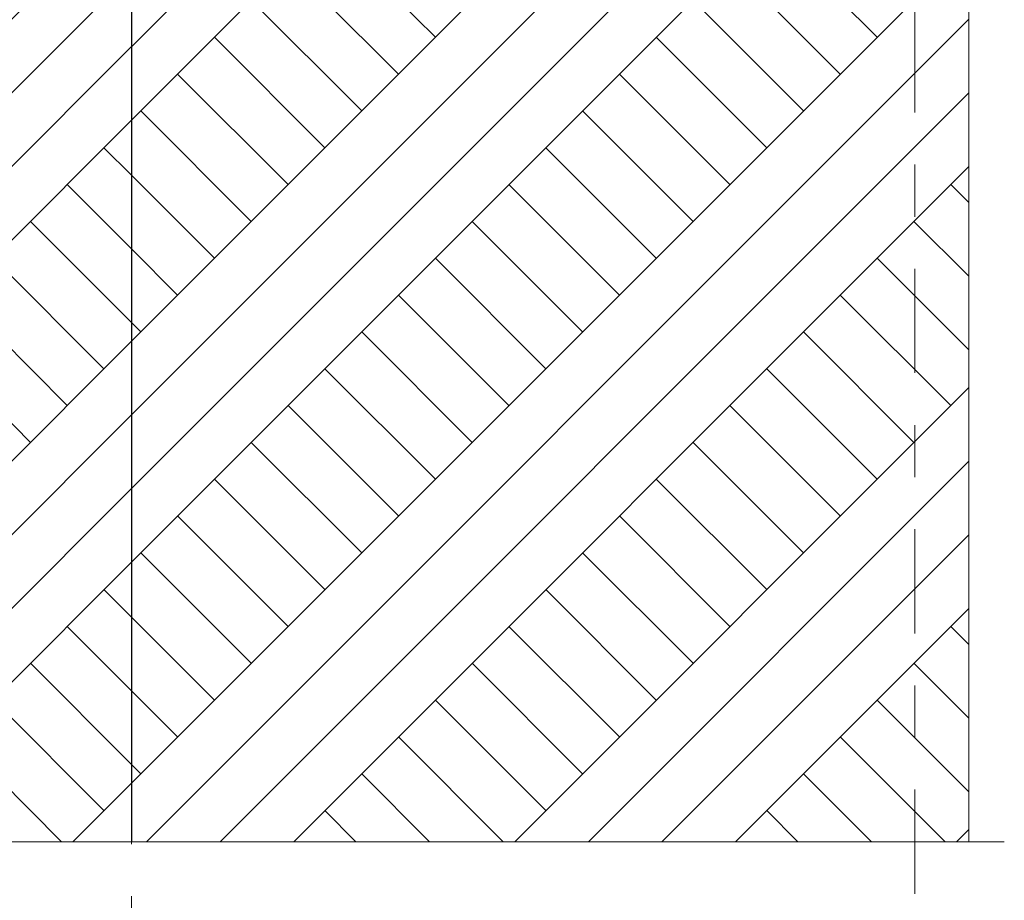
# Model space of a CAD drawing. Header units: metres. Extents: x -52 to 321, y -8 to 26.
# Tile 83 of 256: x -12.05 to -10.16, y -3.21 to -1.52. Entities that reach past the tile are written whole.
import ezdxf
from ezdxf.enums import TextEntityAlignment as Align

# ---------------------------------------------------------------- set-up
doc = ezdxf.new("R2010")
doc.units = ezdxf.units.M
doc.header["$MEASUREMENT"] = 0
doc.linetypes.add('Achse', pattern=[0.4, 0.2, -0.1, 0, -0.1])
doc.linetypes.add('Raster', pattern=[0.4, 0.2, -0.1, 0, -0.1])
for name, color, linetype in [('60 Gelände 2D Übersicht', 7, 'Continuous'), ('60 Gelände Hänle', 7, 'Continuous'), ('60 Grenzen', 7, 'Continuous')]:
    doc.layers.add(name, color=color, linetype=linetype)
doc.styles.add('ERSTELLTER_STIL_1', font='arial.ttf')
pattern_1 = [(45, (-33357.27905, 0), (-0.2121320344, 0.2121320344), []), (45, (-33357.34976, 0.0707), (-0.424264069, 0.424264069), []), (45, (-33357.4205, 0.1414), (-0.424264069, 0.424264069), []), (135, (-33357.49118, 0.21213), (0.07071067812, 0.07071067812), [0.3, -0.3])]

# ---------------------------------------------------------------- blocks, each defined once
blk = doc.blocks.new('Standard-Rastermarker[5]_1', base_point=(-10.3336, 25))
at = {"layer": '60 Grenzen', "color": 7, "linetype": 'Raster', "lineweight": 13}
blk.add_line((-10.3336, 24), (-10.3336, -6), dxfattribs=at)
at = {"layer": '60 Grenzen', "color": 7, "lineweight": 13, "style": 'ERSTELLTER_STIL_1'}
for tag, p in [('AC_MarkerText_1_0', (-10.3336, 25.5)), ('AC_MarkerText_1_1', (-10.3336, -7.2))]:
    blk.add_attdef(tag, text='', height=0.3, rotation=360, dxfattribs=at).set_placement(p, align=Align.TOP_CENTER)

msp = doc.modelspace()

# ---------------------------------------------------------------- hatches: boundary and pattern name
at = {"layer": '60 Gelände Hänle', "linetype": 'Continuous', "lineweight": 18, "true_color": 0x9f9f9f}
h = msp.add_hatch(dxfattribs=at)
h.set_pattern_fill('Boden__gewachsen_0001', color=253, style=0, pattern_type=2)
h.set_pattern_definition(pattern_1)
h.paths.add_polyline_path([(-11.8375, -3.1), (-10.2299, -3.1), (-10.2299, -0.4879), (-10.5274, -0.5075), (-10.7509, -0.5229), (-10.9781, -0.5391), (-11.2096, -0.5563), (-11.4459, -0.5744), (-11.6875, -0.5937), (-11.8375, -0.6061)])
h = msp.add_hatch(dxfattribs=at)
h.set_pattern_fill('Boden__gewachsen_0001', color=253, style=0, pattern_type=2)
h.set_pattern_definition(pattern_1)
h.paths.add_polyline_path([(-15.5017, -2.5), (-15.5017, -3.1), (-11.8378, -3.1), (-11.8378, -0.6038), (-12.041, -0.6117), (-12.1347, -0.6149), (-12.955, -0.6455), (-13.475, -0.665), (-14.2608, -0.6925), (-14.5613, -0.7036), (-14.6658, -0.7074), (-15.5015, -0.7361), (-15.5015, -2.5)])
at = {"layer": '60 Gelände Hänle', "linetype": 'Continuous', "lineweight": 0, "true_color": 0x000000}
msp.add_hatch(color=18, dxfattribs=at).paths.add_polyline_path([(-11.8378, -3.1), (-11.8375, -3.1), (-11.8375, -0.6061), (-11.8378, -0.6061)])

# ---------------------------------------------------------------- linework, layer by layer
at = {"layer": '60 Gelände 2D Übersicht', "color": 7, "linetype": 'Achse', "lineweight": 13}
msp.add_line((-11.8378, 13.0955), (-11.8378, -6.2484), dxfattribs=at)
at = {"layer": '60 Gelände Hänle', "color": 7, "linetype": 'Continuous', "lineweight": 18}
for p, q in [((-10.2299, -0.4879), (-10.2299, -3.1)), ((-11.8378, -0.6038), (-11.8378, -3.1)), ((-11.8375, -0.6061), (-11.8375, -3.1)), ((-11.8378, -3.1), (-15.5017, -3.1)), ((-10.2299, -3.1), (-11.8375, -3.1))]:
    msp.add_line(p, q, dxfattribs=at)
at = {"layer": '60 Gelände Hänle', "color": 8, "linetype": 'Continuous', "lineweight": 18}
for p, q in [((-11.8378, -3.1), (-11.8375, -3.1)), ((-10.2299, -3.1), (-10.1616, -3.1))]:
    msp.add_line(p, q, dxfattribs=at)

# ---------------------------------------------------------------- block references
at = {"layer": '60 Grenzen', "color": 7, "linetype": 'Continuous', "lineweight": 18}
msp.add_blockref('Standard-Rastermarker[5]_1', (-10.3336, 25), dxfattribs=at)

doc.saveas('drawing.dxf')
